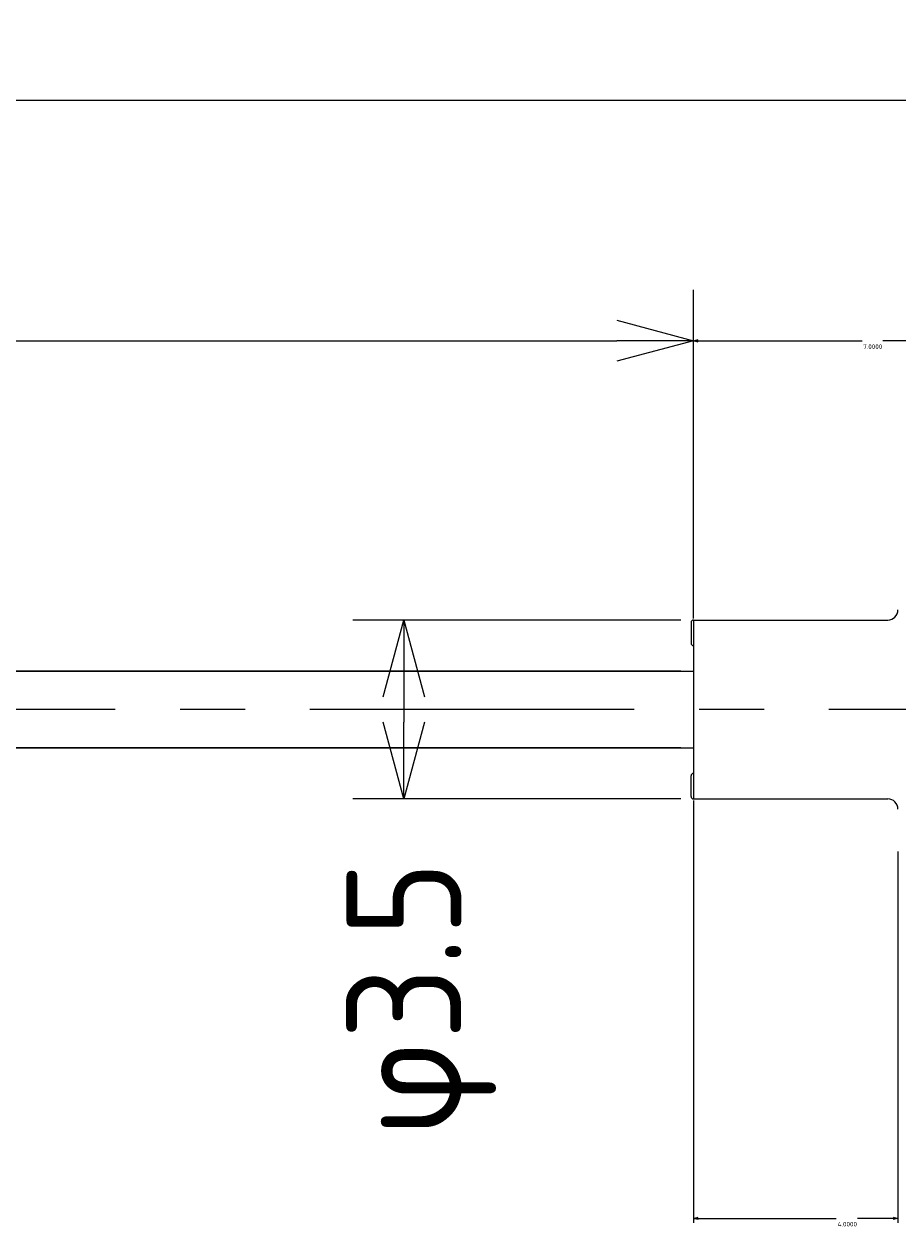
# Model space of a CAD drawing. Extents: x 95 to 246, y 163 to 213.
# Tile 4 of 5: x 220 to 237, y 190 to 213. Entities that reach past the tile are written whole.
import ezdxf

# ---------------------------------------------------------------- set-up
doc = ezdxf.new("R2010")
doc.units = 0
doc.header["$LTSCALE"] = 0.2
doc.linetypes.add('CENTER', pattern=[50.8, 31.75, -6.35, 6.35, -6.35])
doc.layers.get('0').update_dxf_attribs({"linetype": 'CONTINUOUS'})
doc.layers.get('DEFPOINTS').update_dxf_attribs({"linetype": 'CONTINUOUS'})
for name, color, linetype in [('18-0-CON', 3, 'CONTINUOUS'), ('18-2-CEN', 1, 'CENTER'), ('35-0-CON', 7, 'CONTINUOUS')]:
    doc.layers.add(name, color=color, linetype=linetype)
doc.styles.get("Standard").update_dxf_attribs({"font": 'isocp.shx', "bigfont": 'bigfont.shx'})
doc.dimstyles.get("Standard").update_dxf_attribs({"dimtxt": 0.18, "dimasz": 0.18, "dimexe": 0.18, "dimexo": 0.0625, "dimgap": 0.09, "dimtad": 0, "dimtih": 1, "dimtoh": 1, "dimzin": 0, "dimcen": 0.09, "dimazin": 3, "dimtfac": 1, "dimtofl": 0, "dimtmove": 0, "dimatfit": 3})

# ---------------------------------------------------------------- blocks, each defined once
blk = doc.blocks.new('_OPEN30')
at = {"color": 0, "linetype": 'BYBLOCK'}
for p, q in [((-1, 0.268), (0, 0)), ((0, 0), (-1, -0.268)), ((0, 0), (-1, 0))]:
    blk.add_line(p, q, dxfattribs=at)
blk = doc.blocks.new('*D139')
at = {"layer": '18-0-CON', "color": 161}
for p, q in [((100, 203.55), (100, 212.925)), ((240, 202.7), (240, 212.925)), ((101.5, 211.925), (238.5, 211.925))]:
    blk.add_line(p, q, dxfattribs=at)
at = {"layer": 'DEFPOINTS', "color": 0}
for p in [(240, 211.925), (100, 203.3), (240, 202.45)]:
    blk.add_point(p, dxfattribs=at)
at = {"layer": '18-0-CON', "color": 161, "xscale": 1.499999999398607, "yscale": 1.499999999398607, "zscale": 1.499999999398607, "rotation": 180}
blk.add_blockref('_OPEN30', (100, 211.925), dxfattribs=at)
at = {"layer": '18-0-CON', "color": 161, "xscale": 1.499999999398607, "yscale": 1.499999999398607, "zscale": 1.499999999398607}
blk.add_blockref('_OPEN30', (240, 211.925), dxfattribs=at)
at = {"layer": '18-0-CON', "color": 161}
blk.add_text('(140)', height=2.25, dxfattribs=at).set_placement((165.5, 209.43))
blk = doc.blocks.new('*U152')
at = {"layer": '18-0-CON', "color": 161}
blk.add_text('φ3.5', height=2.25, rotation=90, dxfattribs=at).set_placement((228.454, 191.641))
blk = doc.blocks.new('*D151')
at = {"layer": '18-0-CON', "color": 161}
for p, q in [((232.75, 201.75), (226.329, 201.75)), ((227.329, 200.25), (227.329, 199.75)), ((232.75, 198.25), (226.329, 198.25))]:
    blk.add_line(p, q, dxfattribs=at)
at = {"layer": 'DEFPOINTS', "color": 0}
for p in [(233, 201.75), (227.329, 198.25), (233, 198.25)]:
    blk.add_point(p, dxfattribs=at)
at = {"layer": '18-0-CON', "color": 161, "xscale": 1.499999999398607, "yscale": 1.499999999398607, "zscale": 1.499999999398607}
for p, rotation in [((227.329, 201.75), 90), ((227.329, 198.25), 270)]:
    blk.add_blockref('_OPEN30', p, dxfattribs=dict(at, rotation=rotation))
at = {"layer": '18-0-CON'}
blk.add_blockref('*U152', (0, 0), dxfattribs=at)
blk = doc.blocks.new('*U159')
at = {"layer": '18-0-CON', "color": 161}
blk.add_text('φ1.5', height=2.25, rotation=90, dxfattribs=at).set_placement((209.168, 190.675))
blk = doc.blocks.new('*D158')
at = {"layer": '18-0-CON', "color": 161}
for p, q in [((208.043, 202.25), (208.043, 203.75)), ((232.75, 200.75), (207.043, 200.75)), ((208.043, 200.75), (208.043, 199.25)), ((232.75, 199.25), (207.043, 199.25)), ((208.043, 197.75), (208.043, 196.25))]:
    blk.add_line(p, q, dxfattribs=at)
at = {"layer": 'DEFPOINTS', "color": 0}
for p in [(233, 200.75), (208.043, 199.25), (233, 199.25)]:
    blk.add_point(p, dxfattribs=at)
at = {"layer": '18-0-CON', "color": 161, "xscale": 1.499999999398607, "yscale": 1.499999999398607, "zscale": 1.499999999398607}
for p, rotation in [((208.043, 200.75), 270), ((208.043, 199.25), 90)]:
    blk.add_blockref('_OPEN30', p, dxfattribs=dict(at, rotation=rotation))
at = {"layer": '18-0-CON'}
blk.add_blockref('*U159', (0, 0), dxfattribs=at)
blk = doc.blocks.new('*D175')
at = {"layer": '18-0-CON', "color": 0}
for p, q in [((233, 201.781), (233, 207.305)), ((233.09, 207.215), (236.298, 207.215)), ((239.91, 207.215), (236.703, 207.215)), ((240, 202.481), (240, 207.305))]:
    blk.add_line(p, q, dxfattribs=at)
at = {"layer": 'DEFPOINTS', "color": 0}
for p in [(240, 207.215), (240, 202.45), (233, 201.75)]:
    blk.add_point(p, dxfattribs=at)
at = {"layer": '18-0-CON', "color": 0, "xscale": 0.0900000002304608, "yscale": 0.0900000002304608, "zscale": 0.0900000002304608, "rotation": 180}
blk.add_blockref('_OPEN30', (233, 207.215), dxfattribs=at)
at = {"layer": '18-0-CON', "color": 0, "xscale": 0.0900000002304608, "yscale": 0.0900000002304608, "zscale": 0.0900000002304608}
blk.add_blockref('_OPEN30', (240, 207.215), dxfattribs=at)
at = {"layer": '18-0-CON', "color": 0}
blk.add_text('7.0000', height=0.09, dxfattribs=at).set_placement((236.32, 207.056))
blk = doc.blocks.new('*D178')
at = {"layer": '18-0-CON', "color": 0}
for p, q in [((233, 198.219), (233, 189.952)), ((237, 197.219), (237, 189.952)), ((233.09, 190.042), (235.793, 190.042)), ((236.91, 190.042), (236.207, 190.042))]:
    blk.add_line(p, q, dxfattribs=at)
at = {"layer": 'DEFPOINTS', "color": 0}
for p in [(233, 198.25), (237, 197.25), (237, 190.042)]:
    blk.add_point(p, dxfattribs=at)
at = {"layer": '18-0-CON', "color": 0, "xscale": 0.0900000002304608, "yscale": 0.0900000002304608, "zscale": 0.0900000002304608, "rotation": 180}
blk.add_blockref('_OPEN30', (233, 190.042), dxfattribs=at)
at = {"layer": '18-0-CON', "color": 0, "xscale": 0.0900000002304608, "yscale": 0.0900000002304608, "zscale": 0.0900000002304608}
blk.add_blockref('_OPEN30', (237, 190.042), dxfattribs=at)
at = {"layer": '18-0-CON', "color": 0}
blk.add_text('4.0000', height=0.09, dxfattribs=at).set_placement((235.82, 189.883))

msp = doc.modelspace()

# ---------------------------------------------------------------- linework, layer by layer
at = {"layer": '18-0-CON', "color": 161}
for p, q in [((233.00005, 202), (233.00005, 208.21523)), ((182.50005, 207.21523), (231.50005, 207.21523))]:
    msp.add_line(p, q, dxfattribs=at)
at = {"layer": '18-2-CEN'}
msp.add_line((242.00005, 200), (98.00145, 200), dxfattribs=at)
at = {"layer": '35-0-CON'}
for p, q in [((232.95005, 201.7), (232.95005, 201.3)), ((233.00005, 201.75), (233.00005, 198.25)), ((233.00005, 201.75), (236.80005, 201.75)), ((233.00005, 201.75), (233.00005, 201.75)), ((233.00005, 201.25), (233.00005, 201.25)), ((181.00005, 200.75), (233.00005, 200.75)), ((181.00005, 199.25), (233.00005, 199.25)), ((232.95005, 198.3), (232.95005, 198.7)), ((233.00005, 198.75), (233.00005, 198.75)), ((233.00005, 198.25), (236.80005, 198.25)), ((233.00005, 198.25), (233.00005, 198.25))]:
    msp.add_line(p, q, dxfattribs=at)
for centre, radius, start, end in [((236.80005, 201.95), 0.2, 270, 0), ((233.00005, 201.7), 0.05, 90, 180), ((233.00005, 201.3), 0.05, 180, 270), ((233.00005, 198.7), 0.05, 90, 180), ((233.00005, 198.3), 0.05, 180, 270), ((236.80005, 198.05), 0.2, 0, 90)]:
    msp.add_arc(centre, radius, start, end, dxfattribs=at)

# ---------------------------------------------------------------- block references
at = {"layer": '18-0-CON', "color": 161, "xscale": 1.499999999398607, "yscale": 1.499999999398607, "zscale": 1.499999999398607}
msp.add_blockref('_OPEN30', (233.00005, 207.21523), dxfattribs=at)

# ---------------------------------------------------------------- dimensions: what is measured, and where the dimension line sits
at = {"layer": '18-0-CON'}
dim = msp.add_linear_dim(base=(240.00005, 211.92515), p1=(100, 203.3), p2=(240.00005, 202.45), dimstyle='Standard', override={"dimscale": 0.5, "dimpost": '(<>)', "dimblk1": 'OPEN30', "dimblk2": 'OPEN30', "dimsah": 1}, dxfattribs=at)
dim.commit()
dim.dimension.update_dxf_attribs({"geometry": '*D139', "text_midpoint": (170.00003, 213.41265)})
for base, p1, p2, picture, middle in [((240.00005, 207.21523), (233.00005, 201.75), (240.00005, 202.45), '*D175', (236.50005, 207.21523)), ((237.00005, 190.04188), (233.00005, 198.25), (237.00005, 197.25), '*D178', (236.00005, 190.04188))]:
    dim = msp.add_linear_dim(base=base, p1=p1, p2=p2, dimstyle='Standard', override={"dimscale": 0.5, "dimdec": 4, "dimblk": 'OPEN30', "dimtdec": 4, "dimtmove": 0, "dimtzin": 0}, dxfattribs=at)
    dim.commit()
    dim.dimension.update_dxf_attribs({"geometry": picture, "text_midpoint": middle, "dimtype": 128})
for base, p1, p2, picture, middle in [((208.04328, 199.25), (233.00005, 200.75), (233.00005, 199.25), '*D158', (208.04328, 193.36574)), ((227.32911, 198.25), (233.00005, 201.75), (233.00005, 198.25), '*D151', (227.32911, 194.55669))]:
    dim = msp.add_linear_dim(base=base, p1=p1, p2=p2, angle=90, dimstyle='Standard', override={"dimscale": 0.5, "dimpost": 'φ<>', "dimblk1": 'OPEN30', "dimblk2": 'OPEN30', "dimsah": 1}, dxfattribs=at)
    dim.commit()
    dim.dimension.update_dxf_attribs({"geometry": picture, "text_midpoint": middle, "dimtype": 128})

doc.saveas('drawing.dxf')
